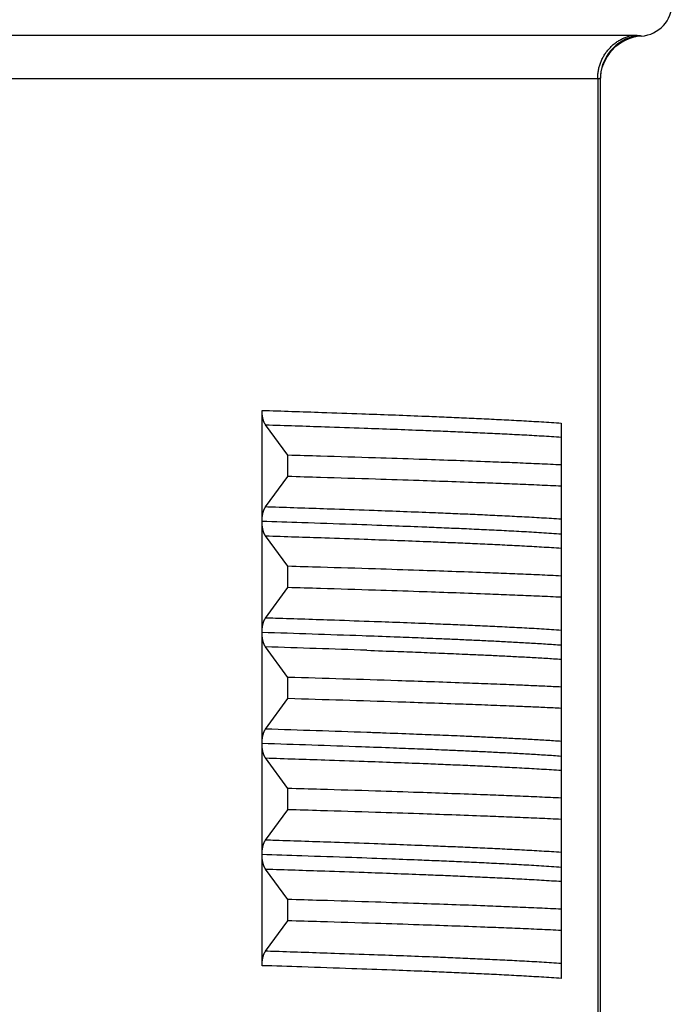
# Model space of a CAD drawing. Header units: millimetres. Extents: x 0 to 1076, y 0 to 742.
# Tile 99 of 127: x 314 to 320, y 431 to 440. Entities that reach past the tile are written whole.
import ezdxf

# ---------------------------------------------------------------- set-up
doc = ezdxf.new("R2010")
doc.units = ezdxf.units.MM
doc.header["$LTSCALE"] = 0.454724
doc.layers.add('NoLayerName_001', color=7, linetype='Continuous')

msp = doc.modelspace()

# ---------------------------------------------------------------- linework, layer by layer
at = {"layer": 'NoLayerName_001', "color": 60, "linetype": 'Continuous', "lineweight": 25}
for p, q in [((319.634751, 440.106969), (308.365249, 440.106969)), ((319.327529, 439.71626), (308.672472, 439.71626)), ((319.327529, 439.71626), (319.327528, 429.1)), ((319.35, 439.711437), (319.35, 429.1)), ((316.30327, 435.731915), (316.30327, 436.730609)), ((316.53571, 436.32641), (316.33496, 436.60066)), ((319, 436.61518), (319, 435.616283)), ((316.53571, 436.134701), (316.53571, 436.32641)), ((316.33496, 435.860452), (316.53571, 436.134701)), ((316.30327, 433.730502), (316.30327, 435.729248)), ((316.53571, 435.32641), (316.334961, 435.600658)), ((319, 435.615183), (319, 433.6153)), ((316.53571, 435.134701), (316.53571, 435.32641)), ((316.334966, 434.860459), (316.53571, 435.134701)), ((316.53571, 434.32641), (316.334977, 434.600636)), ((316.53571, 434.134701), (316.53571, 434.32641)), ((316.334977, 433.860474), (316.53571, 434.134701)), ((316.30327, 432.731957), (316.30327, 433.729153)), ((316.53571, 433.32641), (316.334959, 433.600661)), ((319, 433.613967), (319, 432.616291)), ((316.53571, 433.134701), (316.53571, 433.32641)), ((316.334959, 432.86045), (316.53571, 433.134701)), ((316.30327, 431.730502), (316.30327, 432.730328)), ((316.53571, 432.32641), (316.334975, 432.60064)), ((319, 432.614863), (319, 431.615075)), ((316.53571, 432.134701), (316.53571, 432.32641)), ((316.334975, 431.860471), (316.53571, 432.134701))]:
    msp.add_line(p, q, dxfattribs=at)
for centre, radius, start, end in [((319.7, 440.4), 0.3, 274.0960438, 0), ((319.74987, 439.711366), 0.399874, 100.2187793, 179.9898773), ((319.75, 439.701786), 0.400001, 94.0960227, 179.9997047), ((309.233995, 213.199579), 221.643688, 87.93866404, 88.17225405), ((308.355281, 182.639968), 252.086999, 87.9785, 88.18602619), ((308.749004, 165.69606), 268.743183, 88.12826858, 88.33964973), ((308.749004, 165.50435), 268.743183, 88.12826858, 88.33964973), ((309.057296, 202.869993), 231.105098, 87.96904546, 88.19541287), ((309.218713, 211.744048), 222.099475, 87.94047196, 88.17206279)]:
    msp.add_arc(centre, radius, start, end, dxfattribs=at)
for points, knots in [([(319.327528, 439.71626), (319.327659, 439.7222), (319.327731, 439.734098), (319.328986, 439.751918), (319.330921, 439.769695), (319.333655, 439.787389), (319.337152, 439.804959), (319.341415, 439.822365), (319.346436, 439.839568), (319.352214, 439.856526), (319.358739, 439.873205), (319.365994, 439.889573), (319.373963, 439.905599), (319.382632, 439.921253), (319.391985, 439.936504), (319.402005, 439.951321), (319.412679, 439.965675), (319.42399, 439.979534), (319.435915, 439.992871), (319.44843, 440.005659), (319.461511, 440.017871), (319.475135, 440.029481), (319.489277, 440.040462), (319.503914, 440.050786), (319.519021, 440.060426), (319.534566, 440.069356), (319.550508, 440.077563), (319.566804, 440.085026), (319.583413, 440.091735), (319.6003, 440.09764), (319.617392, 440.10285), (319.628986, 440.105531), (319.634751, 440.106969)], [0, 0, 0, 0, 0.017824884, 0.035681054, 0.053562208, 0.071461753, 0.08937307, 0.107289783, 0.125206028, 0.143116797, 0.16102032, 0.17891764, 0.196809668, 0.214697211, 0.232581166, 0.250462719, 0.26834354, 0.286225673, 0.304109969, 0.321996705, 0.339886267, 0.357779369, 0.375677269, 0.393581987, 0.411496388, 0.429419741, 0.44734551, 0.465266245, 0.483174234, 0.501061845, 0.518921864, 0.536747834, 0.536747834, 0.536747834, 0.536747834]), ([(319.678929, 440.104902), (319.678198, 440.104999), (319.676737, 440.105203), (319.674539, 440.105454), (319.672338, 440.105677), (319.670133, 440.105869), (319.667926, 440.106036), (319.665716, 440.106181), (319.663506, 440.106306), (319.661295, 440.106417), (319.659083, 440.106515), (319.656872, 440.106603), (319.65466, 440.106679), (319.652448, 440.106746), (319.650236, 440.106802), (319.648024, 440.10685), (319.645812, 440.106889), (319.6436, 440.106919), (319.641388, 440.106942), (319.639176, 440.106958), (319.636964, 440.106967), (319.635489, 440.106968), (319.634751, 440.106969)], [0, 0, 0, 0, 0.0022122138, 0.0044244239, 0.006636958, 0.008849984, 0.0110635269, 0.0132774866, 0.0154916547, 0.0177057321, 0.0199194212, 0.0221327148, 0.0243456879, 0.0265584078, 0.028770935, 0.0309833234, 0.0331956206, 0.0354078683, 0.0376201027, 0.0398323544, 0.0420446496, 0.0442570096, 0.0442570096, 0.0442570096, 0.0442570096]), ([(319.721429, 440.100766), (319.72121, 440.100778), (319.720775, 440.100808), (319.720115, 440.100817), (319.719462, 440.100893), (319.718803, 440.100911), (319.717275, 440.101003), (319.715527, 440.101119), (319.713559, 440.101251), (319.712248, 440.101344), (319.710937, 440.101442), (319.709626, 440.101542), (319.708316, 440.101646), (319.707006, 440.101753), (319.705696, 440.101863), (319.704387, 440.101977), (319.703078, 440.102094), (319.701769, 440.102215), (319.700461, 440.102339), (319.699153, 440.102466), (319.697845, 440.102597), (319.696538, 440.102731), (319.695231, 440.102869), (319.693924, 440.103011), (319.692618, 440.103156), (319.691312, 440.103305), (319.690006, 440.103457), (319.688701, 440.103613), (319.687397, 440.103773), (319.686093, 440.103937), (319.684789, 440.104104), (319.683486, 440.104275), (319.682183, 440.104449), (319.680881, 440.104627), (319.679796, 440.104778), (319.679146, 440.104871), (319.678929, 440.104902)], [0, 0, 0, 0, 0.0006587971, 0.0013057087, 0.0019795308, 0.0026295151, 0.0032830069, 0.0065711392, 0.00788493, 0.0091995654, 0.0105144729, 0.0118291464, 0.0131435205, 0.0144577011, 0.0157717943, 0.0170859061, 0.0184000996, 0.0197143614, 0.0210286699, 0.022343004, 0.0236573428, 0.024971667, 0.0262859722, 0.0276002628, 0.0289145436, 0.0302288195, 0.0315430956, 0.0328573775, 0.0341716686, 0.0354859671, 0.0368002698, 0.0381145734, 0.0394288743, 0.0407431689, 0.0420574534, 0.0427145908, 0.0427145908, 0.0427145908, 0.0427145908]), ([(319.35, 439.711437), (319.349951, 439.711655), (319.34991, 439.712123), (319.349476, 439.712703), (319.348955, 439.713196), (319.348361, 439.7136), (319.347743, 439.713921), (319.347113, 439.714174), (319.346474, 439.714394), (319.345825, 439.714595), (319.345167, 439.714777), (319.344502, 439.714942), (319.343834, 439.715091), (319.343163, 439.715226), (319.342491, 439.715347), (319.341817, 439.715456), (319.341142, 439.715553), (319.340465, 439.715639), (319.339788, 439.715716), (319.339109, 439.715785), (319.33843, 439.715847), (319.33775, 439.715902), (319.33707, 439.715953), (319.336389, 439.715999), (319.335709, 439.716041), (319.335028, 439.716079), (319.334346, 439.716112), (319.333665, 439.716142), (319.332984, 439.716169), (319.332302, 439.716191), (319.33162, 439.71621), (319.330938, 439.716226), (319.330256, 439.716239), (319.329574, 439.716249), (319.328892, 439.716255), (319.328211, 439.71626), (319.327756, 439.71626), (319.327529, 439.71626)], [0, 0, 0, 0, 0.0006699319, 0.0013708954, 0.0021048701, 0.002827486, 0.0035153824, 0.0041883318, 0.0048623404, 0.0055423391, 0.0062263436, 0.0069119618, 0.0075968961, 0.0082806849, 0.0089636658, 0.0096461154, 0.0103282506, 0.0110102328, 0.0116921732, 0.012374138, 0.0130561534, 0.0137382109, 0.0144202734, 0.0151023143, 0.0157843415, 0.0164663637, 0.0171483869, 0.0178304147, 0.0185124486, 0.0191944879, 0.0198765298, 0.0205585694, 0.0212406, 0.0219226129, 0.0226045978, 0.0232865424, 0.0239684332, 0.0239684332, 0.0239684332, 0.0239684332]), ([(316.33496, 436.60066), (316.333937, 436.602147), (316.331829, 436.605083), (316.329036, 436.609736), (316.326439, 436.614505), (316.324058, 436.619391), (316.321861, 436.624361), (316.319828, 436.629395), (316.317952, 436.634484), (316.316222, 436.639621), (316.314629, 436.644801), (316.313164, 436.65002), (316.311816, 436.655271), (316.310576, 436.660551), (316.309441, 436.665856), (316.30841, 436.671184), (316.307479, 436.676533), (316.306648, 436.6819), (316.305913, 436.687282), (316.305272, 436.692678), (316.304724, 436.698084), (316.304267, 436.703498), (316.303897, 436.708918), (316.303613, 436.714341), (316.303415, 436.719766), (316.30329, 436.725188), (316.303283, 436.728802), (316.30327, 436.730609)], [0, 0, 0, 0, 0.005415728, 0.010837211, 0.016266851, 0.021702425, 0.027137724, 0.032565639, 0.037987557, 0.043406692, 0.048825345, 0.054244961, 0.059666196, 0.065089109, 0.070513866, 0.075940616, 0.081369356, 0.086799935, 0.092232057, 0.097665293, 0.103099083, 0.108532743, 0.113965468, 0.119396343, 0.124824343, 0.130248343, 0.135667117, 0.135667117, 0.135667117, 0.135667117]), ([(316.30327, 436.730609), (316.483126, 436.724645), (316.782895, 436.714967), (317.172557, 436.701251), (317.47228, 436.690223), (317.712039, 436.680891), (317.92181, 436.672275), (318.101598, 436.664533), (318.281366, 436.656326), (318.431152, 436.649007), (318.550964, 436.642815), (318.640815, 436.637977), (318.73065, 436.632875), (318.820464, 436.627422), (318.910256, 436.621629), (318.970084, 436.617291), (319.000002, 436.615182)], [0, 0, 0, 0, 0.53986493, 0.89977552, 1.16970898, 1.43964179, 1.6195964, 1.7995507, 1.97950547, 2.15946232, 2.24944235, 2.33942326, 2.42940372, 2.51938285, 2.60936057, 2.69933769, 2.69933769, 2.69933769, 2.69933769]), ([(316.334973, 436.600642), (316.512706, 436.594833), (316.808936, 436.585399), (317.194, 436.572065), (317.490187, 436.561359), (317.727119, 436.552324), (317.934418, 436.544009), (318.11209, 436.536556), (318.289744, 436.528682), (318.437771, 436.521695), (318.556178, 436.515809), (318.644976, 436.51122), (318.733761, 436.506406), (318.82253, 436.501303), (318.911282, 436.495925), (318.970426, 436.491963), (319, 436.490029)], [0, 0, 0, 0, 0.53348376, 0.88914006, 1.15588261, 1.4226247, 1.60045244, 1.77828004, 1.95610799, 2.13393737, 2.22285315, 2.31176942, 2.40068534, 2.48960039, 2.57851454, 2.6674283, 2.6674283, 2.6674283, 2.6674283]), ([(319, 436.23907), (318.967158, 436.240613), (318.868635, 436.245304), (318.704402, 436.252521), (318.5073, 436.260663), (318.277327, 436.269643), (318.014478, 436.279298), (317.685894, 436.290696), (317.291566, 436.303607), (316.897214, 436.315775), (316.634301, 436.323489), (316.53571, 436.32641)], [0, 0, 0, 0, 0.09863461, 0.29590416, 0.49317417, 0.69044377, 0.98634771, 1.28225161, 1.6767904, 2.16996445, 2.46586863, 2.46586863, 2.46586863, 2.46586863]), ([(319, 436.04736), (318.967158, 436.048903), (318.868635, 436.053594), (318.704402, 436.060811), (318.5073, 436.068954), (318.277327, 436.077933), (318.014478, 436.087589), (317.685894, 436.098987), (317.291566, 436.111897), (316.897214, 436.124065), (316.634301, 436.13178), (316.53571, 436.134701)], [0, 0, 0, 0, 0.09863461, 0.29590416, 0.49317417, 0.69044377, 0.98634771, 1.28225161, 1.6767904, 2.16996445, 2.46586863, 2.46586863, 2.46586863, 2.46586863]), ([(316.30327, 435.731915), (316.30328, 435.733405), (316.303286, 435.736386), (316.303386, 435.740857), (316.303541, 435.745326), (316.303758, 435.749794), (316.304036, 435.754259), (316.304374, 435.75872), (316.304772, 435.763176), (316.305229, 435.767628), (316.305744, 435.772073), (316.306318, 435.776511), (316.306952, 435.78094), (316.307651, 435.785359), (316.308415, 435.789767), (316.309246, 435.794162), (316.310148, 435.798543), (316.311123, 435.802908), (316.312172, 435.807256), (316.313299, 435.811584), (316.314508, 435.815891), (316.315805, 435.820172), (316.317195, 435.824425), (316.318682, 435.828647), (316.320272, 435.832834), (316.32197, 435.836983), (316.323779, 435.841088), (316.325713, 435.845137), (316.327782, 435.849116), (316.330005, 435.853005), (316.332366, 435.856809), (316.33411, 435.859228), (316.33496, 435.860452)], [0, 0, 0, 0, 0.004470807, 0.008942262, 0.013414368, 0.017887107, 0.022360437, 0.026834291, 0.031308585, 0.03578321, 0.040258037, 0.044732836, 0.049207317, 0.053681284, 0.058154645, 0.062627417, 0.067099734, 0.07157185, 0.076044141, 0.080516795, 0.084989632, 0.089462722, 0.093936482, 0.0984117, 0.102889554, 0.10737164, 0.111858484, 0.116345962, 0.120830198, 0.125309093, 0.129782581, 0.134252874, 0.134252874, 0.134252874, 0.134252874]), ([(319, 435.749861), (318.970426, 435.751795), (318.911282, 435.755758), (318.82253, 435.761136), (318.733761, 435.766239), (318.644976, 435.771053), (318.52658, 435.77717), (318.378563, 435.784389), (318.20092, 435.792508), (318.023256, 435.800159), (317.815964, 435.808653), (317.579039, 435.817863), (317.282859, 435.828754), (316.897799, 435.84219), (316.571957, 435.852921), (316.364596, 435.859524), (316.334973, 435.860469)], [0, 0, 0, 0, 0.08891375, 0.1778279, 0.26674295, 0.35565886, 0.44457514, 0.62240585, 0.80023432, 0.978062, 1.15588963, 1.42263149, 1.68937394, 2.04503039, 2.57851417, 2.66742813, 2.66742813, 2.66742813, 2.66742813]), ([(319, 435.615076), (318.970082, 435.617185), (318.910254, 435.621522), (318.820462, 435.627315), (318.730648, 435.632769), (318.640812, 435.637871), (318.550962, 435.642709), (318.431149, 435.648901), (318.281364, 435.65622), (318.101595, 435.664427), (317.921807, 435.672169), (317.712037, 435.680785), (317.442308, 435.691282), (317.082636, 435.704397), (316.692964, 435.717845), (316.423173, 435.726568), (316.303267, 435.730502)], [0, 0, 0, 0, 0.08997714, 0.17995487, 0.26993401, 0.35991448, 0.4498954, 0.53987544, 0.71983232, 0.8997871, 1.07974143, 1.25969607, 1.52962891, 1.88954014, 2.33942802, 2.69933803, 2.69933803, 2.69933803, 2.69933803]), ([(316.334961, 435.600658), (316.334111, 435.601883), (316.332366, 435.604303), (316.330004, 435.608108), (316.32778, 435.611999), (316.32571, 435.615979), (316.323776, 435.62003), (316.321966, 435.624137), (316.320268, 435.628287), (316.318678, 435.632476), (316.31719, 435.6367), (316.3158, 435.640955), (316.314503, 435.645238), (316.313294, 435.649546), (316.312167, 435.653877), (316.311118, 435.658226), (316.310143, 435.662593), (316.309241, 435.666976), (316.308409, 435.671372), (316.307645, 435.675782), (316.306947, 435.680203), (316.306312, 435.684634), (316.305739, 435.689074), (316.305225, 435.693521), (316.304769, 435.697974), (316.304373, 435.702433), (316.304036, 435.706896), (316.303759, 435.711362), (316.303542, 435.715832), (316.303388, 435.720303), (316.303287, 435.724776), (316.303281, 435.727758), (316.30327, 435.729248)], [0, 0, 0, 0, 0.004472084, 0.008947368, 0.013428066, 0.017914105, 0.022403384, 0.026892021, 0.031375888, 0.035855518, 0.040332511, 0.044808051, 0.049282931, 0.053757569, 0.058232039, 0.062706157, 0.067180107, 0.071654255, 0.076128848, 0.080604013, 0.085079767, 0.089556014, 0.094032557, 0.09850911, 0.102985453, 0.107461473, 0.111937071, 0.116412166, 0.120886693, 0.125360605, 0.129833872, 0.13430648, 0.13430648, 0.13430648, 0.13430648]), ([(316.334973, 435.600642), (316.512706, 435.594833), (316.808937, 435.585399), (317.194, 435.572064), (317.490187, 435.561358), (317.727119, 435.552323), (317.934419, 435.544008), (318.11209, 435.536555), (318.289744, 435.528681), (318.437771, 435.521694), (318.556178, 435.515809), (318.644976, 435.51122), (318.733762, 435.506406), (318.82253, 435.501303), (318.911282, 435.495925), (318.970426, 435.491963), (319, 435.490029)], [0, 0, 0, 0, 0.53348375, 0.88914004, 1.15588258, 1.42262467, 1.6004524, 1.77828001, 1.95610795, 2.13393732, 2.22285311, 2.31176938, 2.40068529, 2.48960034, 2.57851449, 2.66742825, 2.66742825, 2.66742825, 2.66742825]), ([(319, 435.23907), (318.967158, 435.240613), (318.868635, 435.245304), (318.704402, 435.252521), (318.5073, 435.260663), (318.277327, 435.269643), (318.014478, 435.279298), (317.685894, 435.290696), (317.291566, 435.303607), (316.897214, 435.315775), (316.634301, 435.323489), (316.53571, 435.32641)], [0, 0, 0, 0, 0.09863461, 0.29590416, 0.49317417, 0.69044377, 0.98634771, 1.28225161, 1.6767904, 2.16996445, 2.46586863, 2.46586863, 2.46586863, 2.46586863]), ([(319, 435.04736), (318.967158, 435.048903), (318.868635, 435.053594), (318.704402, 435.060811), (318.5073, 435.068954), (318.277327, 435.077933), (318.014478, 435.087589), (317.685894, 435.098987), (317.291566, 435.111897), (316.897214, 435.124065), (316.634301, 435.13178), (316.53571, 435.134701)], [0, 0, 0, 0, 0.09863461, 0.29590416, 0.49317417, 0.69044377, 0.98634771, 1.28225161, 1.6767904, 2.16996445, 2.46586863, 2.46586863, 2.46586863, 2.46586863]), ([(316.30327, 434.729369), (316.303282, 434.731191), (316.303289, 434.734836), (316.30341, 434.740304), (316.303601, 434.745774), (316.303876, 434.751244), (316.304236, 434.756711), (316.304682, 434.762172), (316.305218, 434.767625), (316.305846, 434.773067), (316.30657, 434.778497), (316.30739, 434.783911), (316.308311, 434.789307), (316.309334, 434.794682), (316.310463, 434.800034), (316.311699, 434.805361), (316.313046, 434.810659), (316.314514, 434.815924), (316.316111, 434.821151), (316.317848, 434.826334), (316.319733, 434.831469), (316.321776, 434.836548), (316.323985, 434.841563), (316.326381, 434.846493), (316.328996, 434.851304), (316.331809, 434.855999), (316.333935, 434.858959), (316.334966, 434.860459)], [0, 0, 0, 0, 0.00546443, 0.01093429, 0.016408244, 0.021885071, 0.027363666, 0.032843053, 0.038322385, 0.043800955, 0.0492782, 0.054753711, 0.060227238, 0.065698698, 0.071168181, 0.07663596, 0.082102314, 0.087567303, 0.093031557, 0.098496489, 0.103964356, 0.109438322, 0.114919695, 0.120401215, 0.12587657, 0.131343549, 0.136804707, 0.136804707, 0.136804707, 0.136804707]), ([(319, 434.749861), (318.970426, 434.751795), (318.911282, 434.755757), (318.82253, 434.761135), (318.733762, 434.766238), (318.644976, 434.771052), (318.52658, 434.77717), (318.378564, 434.78439), (318.20092, 434.792509), (318.023257, 434.800161), (317.815965, 434.808655), (317.57904, 434.817866), (317.282859, 434.828756), (316.897799, 434.842191), (316.571958, 434.852921), (316.364597, 434.859525), (316.334974, 434.86047)], [0, 0, 0, 0, 0.08891373, 0.17782786, 0.26674288, 0.35565877, 0.44457501, 0.62240568, 0.8002341, 0.97806173, 1.15588932, 1.42263111, 1.6893735, 2.04502986, 2.5785135, 2.66742744, 2.66742744, 2.66742744, 2.66742744]), ([(316.334977, 434.600636), (316.333954, 434.602124), (316.331845, 434.60506), (316.329051, 434.609714), (316.326453, 434.614483), (316.324071, 434.61937), (316.321872, 434.62434), (316.319839, 434.629376), (316.317961, 434.634465), (316.316231, 434.639603), (316.314637, 434.644785), (316.313171, 434.650004), (316.311823, 434.655257), (316.310582, 434.660537), (316.309447, 434.665844), (316.308416, 434.671173), (316.307485, 434.676522), (316.306653, 434.68189), (316.305918, 434.687274), (316.305278, 434.69267), (316.30473, 434.698077), (316.304272, 434.703493), (316.303902, 434.708914), (316.303617, 434.714338), (316.303418, 434.719764), (316.303291, 434.725187), (316.303283, 434.728802), (316.30327, 434.730609)], [0, 0, 0, 0, 0.005416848, 0.010839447, 0.016270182, 0.021706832, 0.027143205, 0.032572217, 0.037995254, 0.043415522, 0.04883531, 0.054256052, 0.059678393, 0.065102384, 0.070528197, 0.075955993, 0.081385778, 0.086817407, 0.092250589, 0.097684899, 0.103119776, 0.108554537, 0.113988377, 0.119420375, 0.124849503, 0.130274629, 0.135694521, 0.135694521, 0.135694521, 0.135694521]), ([(319, 434.615076), (318.976118, 434.616771), (318.928358, 434.62024), (318.856684, 434.624962), (318.784995, 434.629452), (318.713292, 434.6337), (318.641577, 434.637766), (318.569855, 434.64168), (318.474216, 434.646713), (318.354651, 434.652686), (318.211155, 434.659459), (318.067644, 434.665924), (317.9002, 434.673136), (317.708816, 434.680951), (317.469568, 434.690249), (317.302077, 434.696306), (317.206371, 434.699841)], [0, 0, 0, 0, 0.07182803, 0.14365651, 0.2154857, 0.28731536, 0.35914482, 0.43097366, 0.5028021, 0.64645842, 0.79011462, 0.93377089, 1.07742747, 1.29291305, 1.50839923, 1.79571321, 1.79571321, 1.79571321, 1.79571321]), ([(317.247527, 434.570083), (317.341031, 434.566681), (317.504668, 434.560846), (317.738412, 434.55191), (317.948767, 434.543488), (318.135731, 434.535542), (318.299307, 434.528211), (318.439501, 434.521624), (318.556313, 434.515808), (318.649752, 434.510917), (318.719824, 434.50712), (318.789888, 434.503171), (318.85994, 434.499026), (318.929982, 434.494697), (318.97666, 434.491564), (319, 434.490028)], [0, 0, 0, 0, 0.28069802, 0.49122206, 0.70174567, 0.91226865, 1.05261716, 1.19296569, 1.33331444, 1.40348918, 1.4736643, 1.54383951, 1.61401442, 1.68418889, 1.75436308, 1.75436308, 1.75436308, 1.75436308]), ([(319, 434.23907), (318.950907, 434.241356), (318.852725, 434.246024), (318.705425, 434.25245), (318.533562, 434.259622), (318.337126, 434.267344), (318.091564, 434.276505), (317.821429, 434.286091), (317.624949, 434.292558), (317.526712, 434.295855)], [0, 0, 0, 0, 0.14743915, 0.29487861, 0.44231856, 0.66347886, 0.88463844, 1.17951701, 1.4743954, 1.4743954, 1.4743954, 1.4743954]), ([(319, 434.04736), (318.950907, 434.049646), (318.852725, 434.054314), (318.705425, 434.06074), (318.533562, 434.067913), (318.337126, 434.075634), (318.091564, 434.084796), (317.821429, 434.094381), (317.624949, 434.100848), (317.526712, 434.104145)], [0, 0, 0, 0, 0.14743915, 0.29487861, 0.44231856, 0.66347886, 0.88463844, 1.17951701, 1.4743954, 1.4743954, 1.4743954, 1.4743954]), ([(316.30327, 433.730502), (316.303283, 433.732309), (316.30329, 433.735924), (316.303416, 433.741348), (316.303614, 433.746773), (316.303898, 433.752197), (316.304268, 433.757618), (316.304726, 433.763034), (316.305275, 433.768441), (316.305915, 433.773837), (316.306651, 433.779221), (316.307483, 433.784588), (316.308414, 433.789938), (316.309446, 433.795267), (316.310582, 433.800573), (316.311822, 433.805854), (316.313171, 433.811106), (316.314637, 433.816326), (316.31623, 433.821507), (316.317961, 433.826645), (316.319839, 433.831735), (316.321872, 433.83677), (316.32407, 433.84174), (316.326452, 433.846627), (316.329051, 433.851396), (316.331844, 433.85605), (316.333954, 433.858986), (316.334977, 433.860474)], [0, 0, 0, 0, 0.005419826, 0.010844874, 0.016273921, 0.021705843, 0.027139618, 0.032574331, 0.03800918, 0.043443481, 0.048876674, 0.05430833, 0.059738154, 0.065165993, 0.070591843, 0.076015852, 0.081438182, 0.086858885, 0.09227861, 0.097698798, 0.103121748, 0.108550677, 0.113986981, 0.119423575, 0.124854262, 0.130276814, 0.135693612, 0.135693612, 0.135693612, 0.135693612]), ([(319, 433.749861), (318.97666, 433.751397), (318.929982, 433.754529), (318.85994, 433.758857), (318.789888, 433.763001), (318.719824, 433.766951), (318.626395, 433.772014), (318.509591, 433.778021), (318.369406, 433.784794), (318.229204, 433.79122), (318.065621, 433.798397), (317.878651, 433.80618), (317.644917, 433.815376), (317.434539, 433.823226), (317.294279, 433.828234), (317.247527, 433.829917)], [0, 0, 0, 0, 0.07017419, 0.14034866, 0.21052357, 0.28069877, 0.3508739, 0.49122306, 0.63157164, 0.77192015, 0.91226868, 1.12279185, 1.33331566, 1.61401428, 1.75436308, 1.75436308, 1.75436308, 1.75436308]), ([(316.334959, 433.600661), (316.334109, 433.601884), (316.332366, 433.604303), (316.330005, 433.608105), (316.327783, 433.611993), (316.325715, 433.615971), (316.323781, 433.620018), (316.321972, 433.624122), (316.320275, 433.628269), (316.318685, 433.632454), (316.317198, 433.636675), (316.315809, 433.640926), (316.314512, 433.645206), (316.313303, 433.649511), (316.312176, 433.653838), (316.311127, 433.658185), (316.310152, 433.662548), (316.30925, 433.666927), (316.308418, 433.671321), (316.307654, 433.675727), (316.306956, 433.680145), (316.306321, 433.684572), (316.305747, 433.689009), (316.305232, 433.693452), (316.304775, 433.697902), (316.304378, 433.702357), (316.304039, 433.706817), (316.303761, 433.71128), (316.303543, 433.715746), (316.303388, 433.720214), (316.303287, 433.724683), (316.303281, 433.727663), (316.30327, 433.729153)], [0, 0, 0, 0, 0.004468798, 0.00894079, 0.013418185, 0.017900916, 0.022386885, 0.026872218, 0.031352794, 0.03582914, 0.040302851, 0.044775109, 0.0492467, 0.053718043, 0.05818921, 0.062660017, 0.067130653, 0.07160149, 0.076072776, 0.080544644, 0.085017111, 0.089490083, 0.093963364, 0.098436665, 0.102909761, 0.107382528, 0.111854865, 0.116326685, 0.120797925, 0.125268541, 0.129738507, 0.134207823, 0.134207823, 0.134207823, 0.134207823]), ([(319, 433.615076), (318.976039, 433.616776), (318.928123, 433.620256), (318.856214, 433.624992), (318.78429, 433.629496), (318.71235, 433.633755), (318.6404, 433.637831), (318.568443, 433.641756), (318.472489, 433.646801), (318.352532, 433.652788), (318.208564, 433.659578), (318.064582, 433.666058), (317.896588, 433.673288), (317.704576, 433.681121), (317.464542, 433.69044), (317.296501, 433.69651), (317.200481, 433.700053)], [0, 0, 0, 0, 0.0720638, 0.14412805, 0.21619303, 0.28825847, 0.36032372, 0.43238833, 0.50445254, 0.6485804, 0.79270815, 0.93683596, 1.08096407, 1.29715698, 1.51335048, 1.80160756, 1.80160756, 1.80160756, 1.80160756]), ([(316.334973, 433.600642), (316.512706, 433.594834), (316.808936, 433.585399), (317.194, 433.572065), (317.490187, 433.561359), (317.727119, 433.552324), (317.934418, 433.544009), (318.11209, 433.536556), (318.289744, 433.528682), (318.437771, 433.521695), (318.556178, 433.515809), (318.644976, 433.51122), (318.733761, 433.506406), (318.82253, 433.501303), (318.911282, 433.495925), (318.970426, 433.491963), (319, 433.49003)], [0, 0, 0, 0, 0.53348379, 0.8891401, 1.15588267, 1.42262478, 1.60045252, 1.77828014, 1.9561081, 2.13393748, 2.22285328, 2.31176955, 2.40068547, 2.48960052, 2.57851468, 2.66742844, 2.66742844, 2.66742844, 2.66742844]), ([(319, 433.23907), (318.967158, 433.240613), (318.868635, 433.245304), (318.704402, 433.252521), (318.5073, 433.260663), (318.277327, 433.269643), (318.014478, 433.279298), (317.685894, 433.290696), (317.291566, 433.303607), (316.897214, 433.315775), (316.634301, 433.323489), (316.53571, 433.32641)], [0, 0, 0, 0, 0.09863461, 0.29590416, 0.49317417, 0.69044377, 0.98634771, 1.28225161, 1.6767904, 2.16996445, 2.46586863, 2.46586863, 2.46586863, 2.46586863]), ([(319, 433.04736), (318.967158, 433.048903), (318.868635, 433.053594), (318.704402, 433.060811), (318.5073, 433.068954), (318.277327, 433.077933), (318.014478, 433.087589), (317.685894, 433.098987), (317.291566, 433.111897), (316.897214, 433.124065), (316.634301, 433.13178), (316.53571, 433.134701)], [0, 0, 0, 0, 0.09863461, 0.29590416, 0.49317417, 0.69044377, 0.98634771, 1.28225161, 1.6767904, 2.16996445, 2.46586863, 2.46586863, 2.46586863, 2.46586863]), ([(316.30327, 432.731957), (316.30328, 432.733447), (316.303286, 432.736427), (316.303387, 432.740896), (316.303541, 432.745364), (316.303759, 432.74983), (316.304038, 432.754294), (316.304377, 432.758753), (316.304775, 432.763208), (316.305232, 432.767658), (316.305747, 432.772102), (316.306321, 432.776538), (316.306956, 432.780966), (316.307655, 432.785384), (316.308419, 432.78979), (316.309251, 432.794184), (316.310153, 432.798563), (316.311127, 432.802926), (316.312176, 432.807273), (316.313303, 432.8116), (316.314512, 432.815905), (316.315809, 432.820185), (316.317198, 432.824437), (316.318685, 432.828657), (316.320275, 432.832842), (316.321972, 432.83699), (316.323781, 432.841093), (316.325715, 432.845141), (316.327783, 432.849118), (316.330006, 432.853006), (316.332366, 432.856808), (316.334109, 432.859227), (316.334959, 432.86045)], [0, 0, 0, 0, 0.004469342, 0.008939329, 0.013409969, 0.017881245, 0.022353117, 0.026825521, 0.031298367, 0.035771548, 0.040244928, 0.044718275, 0.0491913, 0.053663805, 0.058135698, 0.062606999, 0.067077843, 0.071548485, 0.076019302, 0.080490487, 0.084961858, 0.089433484, 0.093905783, 0.098379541, 0.102855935, 0.107336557, 0.11182193, 0.116307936, 0.120790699, 0.125268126, 0.129740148, 0.13420898, 0.13420898, 0.13420898, 0.13420898]), ([(319, 432.749861), (318.970426, 432.751795), (318.911282, 432.755758), (318.82253, 432.761136), (318.733761, 432.766239), (318.644976, 432.771053), (318.526579, 432.77717), (318.378563, 432.784389), (318.20092, 432.792508), (318.023256, 432.800159), (317.815964, 432.808653), (317.579039, 432.817863), (317.282859, 432.828754), (316.897799, 432.84219), (316.571957, 432.852921), (316.364596, 432.859523), (316.334973, 432.860469)], [0, 0, 0, 0, 0.08891376, 0.17782791, 0.26674296, 0.35565888, 0.44457516, 0.62240589, 0.80023437, 0.97806205, 1.15588969, 1.42263156, 1.68937403, 2.0450305, 2.57851431, 2.66742828, 2.66742828, 2.66742828, 2.66742828]), ([(319, 432.615076), (318.970082, 432.617185), (318.910254, 432.621522), (318.820462, 432.627315), (318.730648, 432.632769), (318.640813, 432.637871), (318.550962, 432.642709), (318.43115, 432.648901), (318.281364, 432.65622), (318.101596, 432.664427), (317.921808, 432.672169), (317.712038, 432.680785), (317.442309, 432.691282), (317.082638, 432.704398), (316.692967, 432.717845), (316.423175, 432.726568), (316.30327, 432.730502)], [0, 0, 0, 0, 0.08997706, 0.1799547, 0.26993377, 0.35991415, 0.44989498, 0.53987494, 0.71983165, 0.89978627, 1.07974043, 1.2596949, 1.52962749, 1.8895384, 2.33942586, 2.69933554, 2.69933554, 2.69933554, 2.69933554]), ([(316.334975, 432.60064), (316.333954, 432.602125), (316.331849, 432.605054), (316.32906, 432.609698), (316.326466, 432.614457), (316.324088, 432.619332), (316.321893, 432.624292), (316.319862, 432.629316), (316.317987, 432.634394), (316.316258, 432.63952), (316.314665, 432.64469), (316.3132, 432.649898), (316.311851, 432.655139), (316.31061, 432.660408), (316.309474, 432.665702), (316.30844, 432.67102), (316.307507, 432.676358), (316.306673, 432.681714), (316.305935, 432.687085), (316.305291, 432.69247), (316.30474, 432.697866), (316.304279, 432.703269), (316.303907, 432.708679), (316.30362, 432.714092), (316.303419, 432.719505), (316.303291, 432.724918), (316.303283, 432.728525), (316.30327, 432.730328)], [0, 0, 0, 0, 0.005405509, 0.010816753, 0.016236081, 0.021661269, 0.027086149, 0.032503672, 0.037915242, 0.043324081, 0.048732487, 0.054141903, 0.059552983, 0.064965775, 0.070380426, 0.075797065, 0.081215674, 0.086636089, 0.092058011, 0.097481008, 0.102904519, 0.108327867, 0.113750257, 0.119170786, 0.124588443, 0.130002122, 0.135410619, 0.135410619, 0.135410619, 0.135410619]), ([(316.334975, 432.600639), (316.512708, 432.594831), (316.808938, 432.585396), (317.194002, 432.572063), (317.490188, 432.561357), (317.72712, 432.552322), (317.93442, 432.544008), (318.112091, 432.536555), (318.289745, 432.528682), (318.437771, 432.521695), (318.556179, 432.51581), (318.644977, 432.511221), (318.733762, 432.506408), (318.822531, 432.501304), (318.911282, 432.495926), (318.970426, 432.491963), (319.000001, 432.490029)], [0, 0, 0, 0, 0.53348341, 0.88913946, 1.15588184, 1.42262376, 1.60045137, 1.77827886, 1.95610668, 2.13393594, 2.22285168, 2.31176789, 2.40068375, 2.48959875, 2.57851284, 2.66742654, 2.66742654, 2.66742654, 2.66742654]), ([(319, 432.23907), (318.967158, 432.240613), (318.868635, 432.245304), (318.704402, 432.252521), (318.5073, 432.260663), (318.277327, 432.269643), (318.014478, 432.279298), (317.685894, 432.290696), (317.291566, 432.303607), (316.897214, 432.315775), (316.634301, 432.323489), (316.53571, 432.32641)], [0, 0, 0, 0, 0.09863461, 0.29590416, 0.49317417, 0.69044377, 0.98634771, 1.28225161, 1.6767904, 2.16996445, 2.46586863, 2.46586863, 2.46586863, 2.46586863]), ([(319, 432.04736), (318.967158, 432.048903), (318.868635, 432.053594), (318.704402, 432.060811), (318.5073, 432.068954), (318.277327, 432.077933), (318.014478, 432.087589), (317.685894, 432.098987), (317.291566, 432.111897), (316.897214, 432.124065), (316.634301, 432.13178), (316.53571, 432.134701)], [0, 0, 0, 0, 0.09863461, 0.29590416, 0.49317417, 0.69044377, 0.98634771, 1.28225161, 1.6767904, 2.16996445, 2.46586863, 2.46586863, 2.46586863, 2.46586863]), ([(316.30327, 431.730502), (316.303283, 431.732309), (316.30329, 431.735924), (316.303416, 431.741347), (316.303614, 431.746772), (316.303898, 431.752197), (316.304268, 431.757618), (316.304726, 431.763033), (316.305274, 431.76844), (316.305915, 431.773836), (316.30665, 431.77922), (316.307483, 431.784587), (316.308414, 431.789937), (316.309446, 431.795266), (316.310581, 431.800572), (316.311822, 431.805852), (316.31317, 431.811105), (316.314636, 431.816324), (316.31623, 431.821505), (316.31796, 431.826643), (316.319837, 431.831733), (316.321871, 431.836768), (316.324069, 431.841738), (316.326451, 431.846625), (316.329049, 431.851394), (316.331843, 431.856048), (316.333952, 431.858984), (316.334975, 431.860471)], [0, 0, 0, 0, 0.005419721, 0.010844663, 0.016273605, 0.021705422, 0.027139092, 0.032573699, 0.038008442, 0.043442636, 0.048875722, 0.05430727, 0.059736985, 0.065164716, 0.070590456, 0.076014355, 0.081436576, 0.086857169, 0.092276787, 0.097696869, 0.103119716, 0.108548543, 0.113984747, 0.119421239, 0.124851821, 0.130274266, 0.135690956, 0.135690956, 0.135690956, 0.135690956]), ([(319.000001, 431.749861), (318.970426, 431.751795), (318.911282, 431.755756), (318.82253, 431.761134), (318.733762, 431.766237), (318.644976, 431.771051), (318.52658, 431.777169), (318.378564, 431.784389), (318.20092, 431.792509), (318.023257, 431.80016), (317.815965, 431.808654), (317.57904, 431.817865), (317.28286, 431.828756), (316.8978, 431.842193), (316.571959, 431.852924), (316.364598, 431.859526), (316.334975, 431.860472)], [0, 0, 0, 0, 0.0889137, 0.17782779, 0.26674279, 0.35565864, 0.44457484, 0.62240544, 0.8002338, 0.97806137, 1.15588889, 1.42263059, 1.68937288, 2.04502911, 2.57851256, 2.66742647, 2.66742647, 2.66742647, 2.66742647]), ([(319, 431.615076), (318.970082, 431.617185), (318.910254, 431.621522), (318.820462, 431.627315), (318.730648, 431.632769), (318.640813, 431.637871), (318.550963, 431.642709), (318.43115, 431.648901), (318.281364, 431.65622), (318.101596, 431.664427), (317.921808, 431.672169), (317.712038, 431.680785), (317.442309, 431.691282), (317.082638, 431.704398), (316.692967, 431.717845), (316.423175, 431.726568), (316.30327, 431.730502)], [0, 0, 0, 0, 0.08997705, 0.1799547, 0.26993376, 0.35991415, 0.44989498, 0.53987494, 0.71983165, 0.89978627, 1.07974043, 1.2596949, 1.52962749, 1.88953839, 2.33942586, 2.69933553, 2.69933553, 2.69933553, 2.69933553])]:
    msp.add_open_spline(points, degree=3, knots=knots, dxfattribs=at)

doc.saveas('drawing.dxf')
